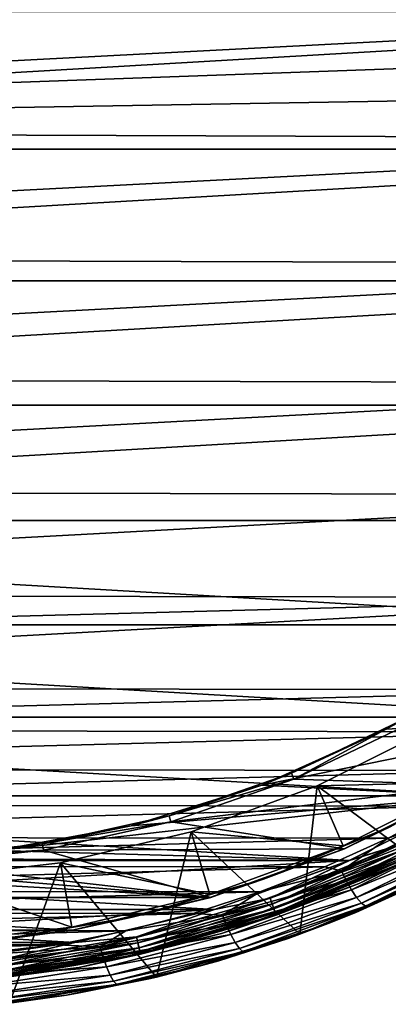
# Model space of a CAD drawing. Header units: metres. Extents: x -26 to 232, y -26 to 26.
# Tile 4 of 55: x 3.16 to 10.48, y -25.35 to -5.81. Entities that reach past the tile are written whole.
import ezdxf

# ---------------------------------------------------------------- set-up
doc = ezdxf.new("R2010")
doc.units = ezdxf.units.M
doc.layers.add('solid_TOP_LEVER_10_541_022_SW0001', color=7, linetype='CONTINUOUS')

msp = doc.modelspace()

# ---------------------------------------------------------------- linework, layer by layer
at = {"layer": 'solid_TOP_LEVER_10_541_022_SW0001'}
for points in [[(24.569145, -5.502078, 184.300491), (-24.134403, -5.389575, 172.608383), (-23.391724, -8.003867, 172.770081)], [(23.840109, -5.647933), (-23.023182, -8.377531), (-23.840124, -5.647869)], [(24.569145, -5.502078, 184.300491), (-23.391724, -8.003867, 172.770081), (23.864853, -6.306073, 184.126907)], [(23.840109, -5.647933), (23.023159, -8.377592), (-23.023182, -8.377531)], [(23.864853, -6.306073, 184.126907), (-23.391724, -8.003867, 172.770081), (23.291111, -7.207787, 183.983383)], [(23.291111, -7.207787, 183.983383), (-23.391724, -8.003867, 172.770081), (22.865383, -8.174208, 183.874115)], [(22.865383, -8.174208, 183.874115), (-23.391724, -8.003867, 172.770081), (-22.362555, -10.524074, 172.99501)], [(22.865383, -8.174208, 183.874115), (-22.362555, -10.524074, 172.99501), (21.831814, -10.657586, 183.60379)], [(23.023159, -8.377592), (-21.894865, -10.993854), (-23.023182, -8.377531)], [(23.023159, -8.377592), (21.894835, -10.993914), (-21.894865, -10.993854)], [(21.831814, -10.657586, 183.60379), (-22.362555, -10.524074, 172.99501), (-21.05792, -12.918911, 173.281586)], [(21.831814, -10.657586, 183.60379), (-21.05792, -12.918911, 173.281586), (20.526279, -13.022948, 183.263794)], [(21.894835, -10.993914), (-20.470407, -13.461514), (-21.894865, -10.993854)], [(21.894835, -10.993914), (20.470371, -13.46157), (-20.470407, -13.461514)], [(20.526279, -13.022948, 183.263794), (-21.05792, -12.918911, 173.281586), (-19.491329, -15.159381, 173.627838)], [(20.526279, -13.022948, 183.263794), (-19.491329, -15.159381, 173.627838), (18.961132, -15.239669, 182.858307)], [(20.470371, -13.46157), (-18.769077, -15.747117), (-20.470407, -13.461514)], [(20.470371, -13.46157), (18.769035, -15.747169), (-18.769077, -15.747117)], [(18.961132, -15.239669, 182.858307), (-19.491329, -15.159381, 173.627838), (-17.679644, -17.217018, 174.031189)], [(18.961132, -15.239669, 182.858307), (-17.679644, -17.217018, 174.031189), (17.152287, -17.278248, 182.392593)], [(16.813826, -17.819801), (-16.813873, -17.819754), (-18.769077, -15.747117)], [(18.769035, -15.747169), (16.813826, -17.819801), (-18.769077, -15.747117)], [(17.152287, -17.278248, 182.392593), (-17.679644, -17.217018, 174.031189), (-16.687935, -18.168861, 174.253296)], [(17.152287, -17.278248, 182.392593), (-16.687935, -18.168861, 174.253296), (-15.64286, -19.064863, 174.488358)], [(17.152287, -17.278248, 182.392593), (-15.64286, -19.064863, 174.488358), (15.118792, -19.11108, 181.872742)], [(14.63121, -19.651403), (-14.631264, -19.651363), (-16.813873, -17.819754)], [(16.813826, -17.819801), (14.63121, -19.651403), (-16.813873, -17.819754)], [(12.758901, -18.484489, 157.800003), (10.437842, -19.887617, 157.800003), (14.630477, -19.651949, 157.800003)], [(10.874656, -19.65217, 158.162842), (10.437842, -19.887617, 157.800003), (12.758901, -18.484489, 157.800003)], [(15.118792, -19.11108, 181.872742), (-15.64286, -19.064863, 174.488358), (-14.547487, -19.901947, 174.735855)], [(15.118792, -19.11108, 181.872742), (-14.547487, -19.901947, 174.735855), (14.025183, -19.941816, 181.594803)], [(12.250724, -21.217203), (-12.250782, -21.217169), (-14.631264, -19.651363)], [(14.63121, -19.651403), (12.250724, -21.217203), (-14.631264, -19.651363)], [(7.964541, -21.000761, 157.800003), (12.249814, -21.217728, 157.800003), (14.630477, -19.651949, 157.800003)], [(10.437842, -19.887617, 157.800003), (7.964541, -21.000761, 157.800003), (14.630477, -19.651949, 157.800003)], [(8.557406, -20.766239, 158.162842), (10.437842, -19.887617, 157.800003), (10.874656, -19.65217, 158.162842)], [(8.557406, -20.766239, 158.162842), (10.874656, -19.65217, 158.162842), (8.605434, -20.885796, 158)], [(10.874656, -19.65217, 158.162842), (10.938476, -19.764103, 158), (8.605434, -20.885796, 158)], [(14.025183, -19.941816, 181.594803), (-14.547487, -19.901947, 174.735855), (-13.404874, -20.677305, 174.995255)], [(8.557406, -20.766239, 158.162842), (7.964541, -21.000761, 157.800003), (10.437842, -19.887617, 157.800003)], [(8.605434, -20.885796, 158), (10.938476, -19.764103, 158), (12.124816, -21.001219, 158)], [(12.092951, -20.945492, 158.3853), (11.444942, -19.823246, 160), (9.066223, -21.017881, 160)], [(11.444375, -22.787634, 160), (9.066223, -21.017881, 160), (11.444942, -19.823246, 160)], [(14.025183, -19.941816, 181.594803), (-13.404874, -20.677305, 174.995255), (12.884363, -20.711477, 181.306061)], [(12.884363, -20.711477, 181.306061), (-13.404874, -20.677305, 174.995255), (-12.218616, -21.388037, 175.265854)], [(12.884363, -20.711477, 181.306061), (-12.218616, -21.388037, 175.265854), (11.700286, -21.416885, 181.00769)], [(6.128016, -21.608177, 158.162842), (7.964541, -21.000761, 157.800003), (8.557406, -20.766239, 158.162842)], [(6.128016, -21.608177, 158.162842), (8.557406, -20.766239, 158.162842), (8.605434, -20.885796, 158)], [(6.128016, -21.608177, 158.162842), (8.605434, -20.885796, 158), (6.159401, -21.733194, 158)], [(6.159401, -21.733194, 158), (8.605434, -20.885796, 158), (12.124816, -21.001219, 158)], [(7.964541, -21.000761, 157.800003), (5.37509, -21.807667, 157.800003), (12.249814, -21.217728, 157.800003)], [(6.128016, -21.608177, 158.162842), (5.37509, -21.807667, 157.800003), (7.964541, -21.000761, 157.800003)], [(6.159401, -21.733194, 158), (12.124816, -21.001219, 158), (9.604908, -22.266752, 158)], [(9.579548, -22.207777, 158.3853), (9.066223, -21.017881, 160), (6.564914, -21.928286, 160)], [(8.721476, -23.962175, 160), (6.564914, -21.928286, 160), (9.066223, -21.017881, 160)], [(11.444375, -22.787634, 160), (8.721476, -23.962175, 160), (9.066223, -21.017881, 160)], [(9.579548, -22.207777, 158.3853), (12.092951, -20.945492, 158.3853), (9.066223, -21.017881, 160)], [(10.513, -21.830469, 158.302322), (12.092951, -20.945492, 158.3853), (9.579548, -22.207777, 158.3853)], [(9.603488, -22.263376, 158.209763), (12.124816, -21.001219, 158), (12.123173, -20.997944, 158.209763)], [(9.603488, -22.263376, 158.209763), (12.123173, -20.997944, 158.209763), (10.513, -21.830469, 158.302322)], [(9.603488, -22.263376, 158.209763), (9.604908, -22.266752, 158), (12.124816, -21.001219, 158)], [(9.704556, -22.496033), (-9.704618, -22.496006), (-12.250782, -21.217169)], [(12.250724, -21.217203), (9.704556, -22.496033), (-12.250782, -21.217169)], [(2.707308, -22.296555, 157.800003), (9.703466, -22.496504, 157.800003), (12.249814, -21.217728, 157.800003)], [(5.37509, -21.807667, 157.800003), (2.707308, -22.296555, 157.800003), (12.249814, -21.217728, 157.800003)], [(10.686081, -22.189875, 157.783096), (12.249814, -21.217728, 157.800003), (9.703466, -22.496504, 157.800003)], [(10.6863, -22.190331, 0.017037), (9.704556, -22.496033), (12.250724, -21.217203)], [(11.700286, -21.416885, 181.00769), (-12.218616, -21.388037, 175.265854), (-10.992187, -22.031651, 175.547043)], [(11.700286, -21.416885, 181.00769), (-10.992187, -22.031651, 175.547043), (10.476748, -22.055384, 180.700775)], [(11.805735, -21.589718, 181.008453), (11.700286, -21.416885, 181.00769), (10.476748, -22.055384, 180.700775)], [(3.618194, -22.166971, 158.162842), (5.37509, -21.807667, 157.800003), (6.128016, -21.608177, 158.162842)], [(3.618194, -22.166971, 158.162842), (6.128016, -21.608177, 158.162842), (6.159401, -21.733194, 158)], [(9.546799, -22.70443, 180.442688), (11.805735, -21.589718, 181.008453), (10.476748, -22.055384, 180.700775)], [(11.91915, -21.772194, 180.962433), (11.805735, -21.589718, 181.008453), (9.546799, -22.70443, 180.442688)], [(9.902, -22.9554, 157.300003), (12.500006, -21.650633, 0.5), (12.500006, -21.650631, 157.300003)], [(9.902, -22.9554, 157.300003), (12.500006, -21.650631, 157.300003), (10.839702, -22.508871, 157.429413)], [(10.83976, -22.508993, 0.371096), (12.500006, -21.650633, 0.5), (9.902, -22.9554, 0.5)], [(9.902, -22.9554, 157.300003), (9.902, -22.9554, 0.5), (12.500006, -21.650633, 0.5)], [(3.618194, -22.166971, 158.162842), (2.707308, -22.296555, 157.800003), (5.37509, -21.807667, 157.800003)], [(3.618194, -22.166971, 158.162842), (6.159401, -21.733194, 158), (3.632467, -22.295183, 158)], [(3.632467, -22.295183, 158), (6.159401, -21.733194, 158), (9.604908, -22.266752, 158)], [(10.513, -21.830469, 158.302322), (9.579548, -22.207777, 158.3853), (8.00266, -22.870287, 158.302322)], [(9.603488, -22.263376, 158.209763), (10.513, -21.830469, 158.302322), (8.00266, -22.870287, 158.302322)], [(9.641977, -22.895847, 180.391922), (11.91915, -21.772194, 180.962433), (9.546799, -22.70443, 180.442688)], [(12.03988, -21.944824, 180.865463), (11.91915, -21.772194, 180.962433), (9.641977, -22.895847, 180.391922)], [(10.476748, -22.055384, 180.700775), (-10.992187, -22.031651, 175.547043), (-9.729418, -22.605707, 175.838043)], [(10.476748, -22.055384, 180.700775), (-9.729418, -22.605707, 175.838043), (9.217411, -22.624683, 180.386368)], [(6.936597, -23.169737, 158.3853), (6.564914, -21.928286, 160), (3.974786, -22.542156, 160)], [(5.880697, -24.812647, 160), (3.974786, -22.542156, 160), (6.564914, -21.928286, 160)], [(8.721476, -23.962175, 160), (5.880697, -24.812647, 160), (6.564914, -21.928286, 160)], [(6.936597, -23.169737, 158.3853), (9.579548, -22.207777, 158.3853), (6.564914, -21.928286, 160)], [(9.546799, -22.70443, 180.442688), (10.476748, -22.055384, 180.700775), (9.217411, -22.624683, 180.386368)], [(9.745346, -23.076933, 180.290421), (12.03988, -21.944824, 180.865463), (9.641977, -22.895847, 180.391922)], [(12.158424, -22.091379, 180.719299), (12.03988, -21.944824, 180.865463), (9.745346, -23.076933, 180.290421)], [(6.955158, -23.23119, 158), (-6.955156, -23.23119, 158), (-9.604912, -22.26675, 158)], [(-1.057854, -22.564373, 158), (6.955158, -23.23119, 158), (-9.604912, -22.26675, 158)], [(1.060708, -22.435259, 158.162842), (2.707308, -22.296555, 157.800003), (3.618194, -22.166971, 158.162842)], [(1.060708, -22.435259, 158.162842), (3.618194, -22.166971, 158.162842), (3.632467, -22.295183, 158)], [(3.632467, -22.295183, 158), (9.604908, -22.266752, 158), (6.955158, -23.23119, 158)], [(8.00266, -22.870287, 158.302322), (9.579548, -22.207777, 158.3853), (6.936597, -23.169737, 158.3853)], [(6.953933, -23.227737, 158.209763), (9.604908, -22.266752, 158), (9.603488, -22.263376, 158.209763)], [(6.953933, -23.227737, 158.209763), (9.603488, -22.263376, 158.209763), (8.00266, -22.870287, 158.302322)], [(6.953933, -23.227737, 158.209763), (6.955158, -23.23119, 158), (9.604908, -22.266752, 158)], [(8.134411, -23.246811, 157.783096), (10.686081, -22.189875, 157.783096), (9.703466, -22.496504, 157.800003)], [(10.738475, -22.298674, 157.733215), (10.686081, -22.189875, 157.783096), (8.134411, -23.246811, 157.783096)], [(10.6863, -22.190331, 0.017037), (8.134579, -23.24729, 0.017037), (9.704556, -22.496033)], [(8.174444, -23.361219, 0.067053), (8.134579, -23.24729, 0.017037), (10.6863, -22.190331, 0.017037)], [(8.174444, -23.361219, 0.067053), (10.6863, -22.190331, 0.017037), (10.738671, -22.299082, 0.067053)], [(9.849021, -23.230663, 180.140381), (12.158424, -22.091379, 180.719299), (9.745346, -23.076933, 180.290421)], [(12.26457, -22.198231, 180.534317), (12.158424, -22.091379, 180.719299), (9.849021, -23.230663, 180.140381)], [(9.944168, -23.342743, 179.95253), (12.26457, -22.198231, 180.534317), (9.849021, -23.230663, 180.140381)], [(9.944168, -23.342743, 179.95253), (12.350133, -22.258249, 180.32724), (12.26457, -22.198231, 180.534317)], [(9.944168, -23.342743, 179.95253), (10.023343, -23.405691, 179.743774), (12.350133, -22.258249, 180.32724)], [(11.744593, -22.631243, 179.948853), (12.350133, -22.258249, 180.32724), (10.023343, -23.405691, 179.743774)], [(0, -22.460318, 157.800003), (-9.70665, -22.495131, 157.800003), (9.703466, -22.496504, 157.800003)], [(2.707308, -22.296555, 157.800003), (0, -22.460318, 157.800003), (9.703466, -22.496504, 157.800003)], [(1.057854, -22.564373, 158), (3.632467, -22.295183, 158), (6.955158, -23.23119, 158)], [(1.060708, -22.435259, 158.162842), (3.632467, -22.295183, 158), (1.057854, -22.564373, 158)], [(8.174294, -23.360792, 157.733215), (10.738475, -22.298674, 157.733215), (8.134411, -23.246811, 157.783096)], [(10.783472, -22.392111, 157.653732), (10.738475, -22.298674, 157.733215), (8.174294, -23.360792, 157.733215)], [(8.208548, -23.458679, 157.653732), (10.783472, -22.392111, 157.653732), (8.174294, -23.360792, 157.733215)], [(8.174444, -23.361219, 0.067053), (10.738671, -22.299082, 0.067053), (8.20867, -23.45903, 0.146632)], [(10.818001, -22.46381, 157.55011), (10.783472, -22.392111, 157.653732), (8.208548, -23.458679, 157.653732)], [(8.234831, -23.533792, 157.55011), (10.818001, -22.46381, 157.55011), (8.208548, -23.458679, 157.653732)], [(10.738671, -22.299082, 0.067053), (10.783633, -22.392445, 0.146632), (8.20867, -23.45903, 0.146632)], [(8.20867, -23.45903, 0.146632), (10.783633, -22.392445, 0.146632), (8.234917, -23.53404, 0.25034)], [(8.234831, -23.533792, 157.55011), (10.839702, -22.508871, 157.429413), (10.818001, -22.46381, 157.55011)], [(10.783633, -22.392445, 0.146632), (10.818114, -22.464045, 0.25034), (8.234917, -23.53404, 0.25034)], [(8.234917, -23.53404, 0.25034), (10.818114, -22.464045, 0.25034), (8.251394, -23.581129, 0.371096)], [(10.818114, -22.464045, 0.25034), (10.83976, -22.508993, 0.371096), (8.251394, -23.581129, 0.371096)], [(9.217411, -22.624683, 180.386368), (-9.729418, -22.605707, 175.838043), (-8.434488, -23.107937, 176.138031)], [(9.703466, -22.496504, 157.800003), (-9.70665, -22.495131, 157.800003), (-7.029053, -23.47003, 157.800003)], [(7.027137, -23.470604), (-7.027201, -23.470585), (-9.704618, -22.496006)], [(9.704556, -22.496033), (7.027137, -23.470604), (-9.704618, -22.496006)], [(9.217411, -22.624683, 180.386368), (-8.434488, -23.107937, 176.138031), (7.926208, -23.122648, 180.065567)], [(9.703466, -22.496504, 157.800003), (-7.029053, -23.47003, 157.800003), (7.025868, -23.470985, 157.800003)], [(-1.057854, -22.564373, 158), (1.057854, -22.564373, 158), (6.955158, -23.23119, 158)], [(4.19984, -23.818363, 158.3853), (3.974786, -22.542156, 160), (1.330915, -22.851181, 160)], [(2.960343, -25.327579, 160), (1.330915, -22.851181, 160), (3.974786, -22.542156, 160)], [(5.880697, -24.812647, 160), (2.960343, -25.327579, 160), (3.974786, -22.542156, 160)], [(4.19984, -23.818363, 158.3853), (6.936597, -23.169737, 158.3853), (3.974786, -22.542156, 160)], [(8.134411, -23.246811, 157.783096), (9.703466, -22.496504, 157.800003), (7.025868, -23.470985, 157.800003)], [(8.134579, -23.24729, 0.017037), (7.027137, -23.470604), (9.704556, -22.496033)], [(9.546799, -22.70443, 180.442688), (9.217411, -22.624683, 180.386368), (7.926208, -23.122648, 180.065567)], [(8.234831, -23.533792, 157.55011), (8.251349, -23.581003, 157.429413), (10.839702, -22.508871, 157.429413)], [(9.902, -22.9554, 157.300003), (10.839702, -22.508871, 157.429413), (8.251349, -23.581003, 157.429413)], [(8.251394, -23.581129, 0.371096), (10.83976, -22.508993, 0.371096), (9.902, -22.9554, 0.5)], [(9.283967, -23.748558, 179.333527), (11.744593, -22.631243, 179.948853), (10.023343, -23.405691, 179.743774)], [(11.143377, -22.936327, 179.727661), (11.744593, -22.631243, 179.948853), (9.283967, -23.748558, 179.333527)], [(1.406285, -24.144886, 158.3853), (4.19984, -23.818363, 158.3853), (1.330915, -22.851181, 160)], [(7.190293, -23.581709, 179.857681), (9.546799, -22.70443, 180.442688), (7.926208, -23.122648, 180.065567)], [(9.641977, -22.895847, 180.391922), (9.546799, -22.70443, 180.442688), (7.190293, -23.581709, 179.857681)], [(9.832835, -23.527969, 179.413315), (8.721476, -23.962175, 160), (11.444375, -22.787634, 160)], [(9.832835, -23.527969, 179.413315), (11.444375, -22.787634, 160), (11.143377, -22.936327, 179.727661)], [(8.00266, -22.870287, 158.302322), (6.936597, -23.169737, 158.3853), (5.391681, -23.622498, 158.302322)], [(6.953933, -23.227737, 158.209763), (8.00266, -22.870287, 158.302322), (5.391681, -23.622498, 158.302322)], [(8.251394, -23.581129, 0.371096), (9.902, -22.9554, 0.5), (7.170088, -23.949736, 0.5)], [(7.170088, -23.949736, 157.300003), (7.170088, -23.949736, 0.5), (9.902, -22.9554, 0.5)], [(7.170088, -23.949736, 157.300003), (9.902, -22.9554, 0.5), (9.902, -22.9554, 157.300003)], [(7.170088, -23.949736, 157.300003), (9.902, -22.9554, 157.300003), (8.251349, -23.581003, 157.429413)], [(7.266539, -23.780125, 179.802048), (9.641977, -22.895847, 180.391922), (7.190293, -23.581709, 179.857681)], [(9.745346, -23.076933, 180.290421), (9.641977, -22.895847, 180.391922), (7.266539, -23.780125, 179.802048)], [(9.832835, -23.527969, 179.413315), (11.143377, -22.936327, 179.727661), (9.283967, -23.748558, 179.333527)], [(7.926208, -23.122648, 180.065567), (-8.434488, -23.107937, 176.138031), (-7.111355, -23.536467, 176.446213)], [(7.926208, -23.122648, 180.065567), (-7.111355, -23.536467, 176.446213), (6.607598, -23.54726, 179.739594)], [(4.211188, -23.881548, 158), (-4.211176, -23.88155, 158), (-6.955156, -23.23119, 158)], [(6.955158, -23.23119, 158), (4.211188, -23.881548, 158), (-6.955156, -23.23119, 158)], [(5.391681, -23.622498, 158.302322), (6.936597, -23.169737, 158.3853), (4.19984, -23.818363, 158.3853)], [(4.210338, -23.877981, 158.209763), (4.211188, -23.881548, 158), (6.953933, -23.227737, 158.209763)], [(4.210338, -23.877981, 158.209763), (6.953933, -23.227737, 158.209763), (5.391681, -23.622498, 158.302322)], [(6.953933, -23.227737, 158.209763), (4.211188, -23.881548, 158), (6.955158, -23.23119, 158)], [(5.480447, -24.011406, 157.783096), (8.134411, -23.246811, 157.783096), (7.025868, -23.470985, 157.800003)], [(8.174294, -23.360792, 157.733215), (8.134411, -23.246811, 157.783096), (5.480447, -24.011406, 157.783096)], [(8.134579, -23.24729, 0.017037), (5.480559, -24.011898, 0.017037), (7.027137, -23.470604)], [(5.507418, -24.129576, 0.067053), (5.480559, -24.011898, 0.017037), (8.134579, -23.24729, 0.017037)], [(5.507418, -24.129576, 0.067053), (8.134579, -23.24729, 0.017037), (8.174444, -23.361219, 0.067053)], [(7.190293, -23.581709, 179.857681), (7.926208, -23.122648, 180.065567), (6.607598, -23.54726, 179.739594)], [(7.351884, -23.967829, 179.695923), (9.745346, -23.076933, 180.290421), (7.266539, -23.780125, 179.802048)], [(9.849021, -23.230663, 180.140381), (9.745346, -23.076933, 180.290421), (7.351884, -23.967829, 179.695923)], [(7.440125, -24.127176, 179.541916), (9.849021, -23.230663, 180.140381), (7.351884, -23.967829, 179.695923)], [(9.944168, -23.342743, 179.95253), (9.849021, -23.230663, 180.140381), (7.440125, -24.127176, 179.541916)], [(5.507318, -24.129135, 157.733215), (8.174294, -23.360792, 157.733215), (5.480447, -24.011406, 157.783096)], [(8.208548, -23.458679, 157.653732), (8.174294, -23.360792, 157.733215), (5.507318, -24.129135, 157.733215)], [(5.507418, -24.129576, 0.067053), (8.174444, -23.361219, 0.067053), (5.530477, -24.230604, 0.146632)], [(8.174444, -23.361219, 0.067053), (8.20867, -23.45903, 0.146632), (5.530477, -24.230604, 0.146632)], [(7.523853, -24.243347, 179.351135), (9.944168, -23.342743, 179.95253), (7.440125, -24.127176, 179.541916)], [(7.523853, -24.243347, 179.351135), (10.023343, -23.405691, 179.743774), (9.944168, -23.342743, 179.95253)], [(7.523853, -24.243347, 179.351135), (7.596398, -24.308588, 179.140701), (10.023343, -23.405691, 179.743774)], [(9.283967, -23.748558, 179.333527), (10.023343, -23.405691, 179.743774), (7.596398, -24.308588, 179.140701)], [(6.607598, -23.54726, 179.739594), (-7.111355, -23.536467, 176.446213), (-5.764563, -23.889507, 176.761597)], [(7.025868, -23.470985, 157.800003), (-7.029053, -23.47003, 157.800003), (-4.256618, -24.127394, 157.800003)], [(4.254666, -24.127739), (-4.254732, -24.127728), (-7.027201, -23.470585)], [(7.027137, -23.470604), (4.254666, -24.127739), (-7.027201, -23.470585)], [(6.607598, -23.54726, 179.739594), (-5.764563, -23.889507, 176.761597), (5.266299, -23.89679, 179.409714)], [(7.025868, -23.470985, 157.800003), (-4.256618, -24.127394, 157.800003), (4.253226, -24.127993, 157.800003)], [(5.391681, -23.622498, 158.302322), (4.19984, -23.818363, 158.3853), (2.712898, -24.077641, 158.302322)], [(4.210338, -23.877981, 158.209763), (5.391681, -23.622498, 158.302322), (2.712898, -24.077641, 158.302322)], [(5.480447, -24.011406, 157.783096), (7.025868, -23.470985, 157.800003), (4.253226, -24.127993, 157.800003)], [(5.480559, -24.011898, 0.017037), (4.254666, -24.127739), (7.027137, -23.470604)], [(4.75974, -24.213974, 179.259811), (7.190293, -23.581709, 179.857681), (5.266299, -23.89679, 179.409714)], [(7.266539, -23.780125, 179.802048), (7.190293, -23.581709, 179.857681), (4.75974, -24.213974, 179.259811)], [(7.190293, -23.581709, 179.857681), (6.607598, -23.54726, 179.739594), (5.266299, -23.89679, 179.409714)], [(5.530395, -24.230242, 157.653732), (8.208548, -23.458679, 157.653732), (5.507318, -24.129135, 157.733215)], [(8.234831, -23.533792, 157.55011), (8.208548, -23.458679, 157.653732), (5.530395, -24.230242, 157.653732)], [(5.548103, -24.307827, 157.55011), (8.234831, -23.533792, 157.55011), (5.530395, -24.230242, 157.653732)], [(5.530477, -24.230604, 0.146632), (8.20867, -23.45903, 0.146632), (5.548161, -24.308081, 0.25034)], [(5.548103, -24.307827, 157.55011), (8.251349, -23.581003, 157.429413), (8.234831, -23.533792, 157.55011)], [(5.548103, -24.307827, 157.55011), (5.559232, -24.356588, 157.429413), (8.251349, -23.581003, 157.429413)], [(8.20867, -23.45903, 0.146632), (8.234917, -23.53404, 0.25034), (5.548161, -24.308081, 0.25034)], [(5.548161, -24.308081, 0.25034), (8.234917, -23.53404, 0.25034), (5.559262, -24.35672, 0.371096)], [(7.170088, -23.949736, 157.300003), (8.251349, -23.581003, 157.429413), (5.559232, -24.356588, 157.429413)], [(8.234917, -23.53404, 0.25034), (8.251394, -23.581129, 0.371096), (5.559262, -24.35672, 0.371096)], [(5.559262, -24.35672, 0.371096), (8.251394, -23.581129, 0.371096), (7.170088, -23.949736, 0.5)], [(8.48946, -24.045355, 179.092667), (8.721476, -23.962175, 160), (9.832835, -23.527969, 179.413315)], [(8.48946, -24.045355, 179.092667), (9.832835, -23.527969, 179.413315), (9.283967, -23.748558, 179.333527)], [(2.712898, -24.077641, 158.302322), (4.19984, -23.818363, 158.3853), (1.406285, -24.144886, 158.3853)], [(4.816519, -24.417416, 179.19928), (7.266539, -23.780125, 179.802048), (4.75974, -24.213974, 179.259811)], [(7.351884, -23.967829, 179.695923), (7.266539, -23.780125, 179.802048), (4.816519, -24.417416, 179.19928)], [(6.723277, -24.597385, 178.699295), (9.283967, -23.748558, 179.333527), (7.596398, -24.308588, 179.140701)], [(8.48946, -24.045355, 179.092667), (9.283967, -23.748558, 179.333527), (6.723277, -24.597385, 178.699295)], [(5.266299, -23.89679, 179.409714), (-5.764563, -23.889507, 176.761597), (-4.398584, -24.165638, 177.083237)], [(5.266299, -23.89679, 179.409714), (-4.398584, -24.165638, 177.083237), (3.906807, -24.169945, 179.077087)], [(4.211188, -23.881548, 158), (1.410165, -24.208965, 158), (-4.211176, -23.88155, 158)], [(1.409805, -24.205317, 158.209763), (1.410165, -24.208965, 158), (4.210338, -23.877981, 158.209763)], [(1.409805, -24.205317, 158.209763), (4.210338, -23.877981, 158.209763), (2.712898, -24.077641, 158.302322)], [(4.210338, -23.877981, 158.209763), (1.410165, -24.208965, 158), (4.211188, -23.881548, 158)], [(2.757562, -24.474043, 157.783096), (5.480447, -24.011406, 157.783096), (4.253226, -24.127993, 157.800003)], [(5.507318, -24.129135, 157.733215), (5.480447, -24.011406, 157.783096), (2.757562, -24.474043, 157.783096)], [(5.480559, -24.011898, 0.017037), (2.757619, -24.474545, 0.017037), (4.254666, -24.127739)], [(2.771133, -24.59449, 0.067053), (2.757619, -24.474545, 0.017037), (5.480559, -24.011898, 0.017037)], [(2.771133, -24.59449, 0.067053), (5.480559, -24.011898, 0.017037), (5.507418, -24.129576, 0.067053)], [(4.75974, -24.213974, 179.259811), (5.266299, -23.89679, 179.409714), (3.906807, -24.169945, 179.077087)], [(5.559262, -24.35672, 0.371096), (7.170088, -23.949736, 0.5), (4.341213, -24.620192, 0.5)], [(4.341213, -24.620192, 157.300003), (4.341213, -24.620192, 0.5), (7.170088, -23.949736, 0.5)], [(4.341213, -24.620192, 157.300003), (7.170088, -23.949736, 0.5), (7.170088, -23.949736, 157.300003)], [(4.341213, -24.620192, 157.300003), (7.170088, -23.949736, 157.300003), (5.559232, -24.356588, 157.429413)], [(4.883334, -24.609871, 179.08847), (7.351884, -23.967829, 179.695923), (4.816519, -24.417416, 179.19928)], [(7.440125, -24.127176, 179.541916), (7.351884, -23.967829, 179.695923), (4.883334, -24.609871, 179.08847)], [(7.117738, -24.486483, 178.766861), (5.880697, -24.812647, 160), (8.721476, -23.962175, 160)], [(7.117738, -24.486483, 178.766861), (8.721476, -23.962175, 160), (8.48946, -24.045355, 179.092667)], [(3.906807, -24.169945, 179.077087), (-4.398584, -24.165638, 177.083237), (-3.017781, -24.363743, 177.410187)], [(4.253226, -24.127993, 157.800003), (-4.256618, -24.127394, 157.800003), (-1.426423, -24.458441, 157.800003)], [(4.254666, -24.127739), (1.42463, -24.458546), (-4.254732, -24.127728)], [(3.906807, -24.169945, 179.077087), (-3.017781, -24.363743, 177.410187), (2.533762, -24.365711, 178.74295)], [(4.253226, -24.127993, 157.800003), (-1.426423, -24.458441, 157.800003), (1.423036, -24.458637, 157.800003)], [(2.757562, -24.474043, 157.783096), (4.253226, -24.127993, 157.800003), (1.423036, -24.458637, 157.800003)], [(2.757619, -24.474545, 0.017037), (1.42463, -24.458546), (4.254666, -24.127739)], [(2.279089, -24.595701, 178.655426), (4.75974, -24.213974, 179.259811), (2.533762, -24.365711, 178.74295)], [(4.816519, -24.417416, 179.19928), (4.75974, -24.213974, 179.259811), (2.279089, -24.595701, 178.655426)], [(4.75974, -24.213974, 179.259811), (3.906807, -24.169945, 179.077087), (2.533762, -24.365711, 178.74295)], [(2.771083, -24.59404, 157.733215), (5.507318, -24.129135, 157.733215), (2.757562, -24.474043, 157.783096)], [(5.530395, -24.230242, 157.653732), (5.507318, -24.129135, 157.733215), (2.771083, -24.59404, 157.733215)], [(2.782694, -24.697096, 157.653732), (5.530395, -24.230242, 157.653732), (2.771083, -24.59404, 157.733215)], [(2.771133, -24.59449, 0.067053), (5.507418, -24.129576, 0.067053), (2.782736, -24.697464, 0.146632)], [(5.548103, -24.307827, 157.55011), (5.530395, -24.230242, 157.653732), (2.782694, -24.697096, 157.653732)], [(5.507418, -24.129576, 0.067053), (5.530477, -24.230604, 0.146632), (2.782736, -24.697464, 0.146632)], [(2.782736, -24.697464, 0.146632), (5.530477, -24.230604, 0.146632), (2.791634, -24.776434, 0.25034)], [(5.530477, -24.230604, 0.146632), (5.548161, -24.308081, 0.25034), (2.791634, -24.776434, 0.25034)], [(4.955704, -24.773251, 178.930481), (7.440125, -24.127176, 179.541916), (4.883334, -24.609871, 179.08847)], [(7.523853, -24.243347, 179.351135), (7.440125, -24.127176, 179.541916), (4.955704, -24.773251, 178.930481)], [(7.117738, -24.486483, 178.766861), (8.48946, -24.045355, 179.092667), (6.723277, -24.597385, 178.699295)], [(2.316028, -24.80217, 178.589966), (4.816519, -24.417416, 179.19928), (2.279089, -24.595701, 178.655426)], [(4.883334, -24.609871, 179.08847), (4.816519, -24.417416, 179.19928), (2.316028, -24.80217, 178.589966)], [(2.791604, -24.776175, 157.55011), (5.548103, -24.307827, 157.55011), (2.782694, -24.697096, 157.653732)], [(2.791604, -24.776175, 157.55011), (5.559232, -24.356588, 157.429413), (5.548103, -24.307827, 157.55011)], [(2.791604, -24.776175, 157.55011), (2.797204, -24.825876, 157.429413), (5.559232, -24.356588, 157.429413)], [(2.791634, -24.776434, 0.25034), (5.548161, -24.308081, 0.25034), (2.79722, -24.82601, 0.371096)], [(4.341213, -24.620192, 157.300003), (5.559232, -24.356588, 157.429413), (2.797204, -24.825876, 157.429413)], [(5.548161, -24.308081, 0.25034), (5.559262, -24.35672, 0.371096), (2.79722, -24.82601, 0.371096)], [(2.79722, -24.82601, 0.371096), (5.559262, -24.35672, 0.371096), (4.341213, -24.620192, 0.5)], [(5.027692, -24.892359, 178.73674), (7.523853, -24.243347, 179.351135), (4.955704, -24.773251, 178.930481)], [(5.027692, -24.892359, 178.73674), (7.596398, -24.308588, 179.140701), (7.523853, -24.243347, 179.351135)], [(5.027692, -24.892359, 178.73674), (5.09342, -24.959246, 178.524582), (7.596398, -24.308588, 179.140701)], [(6.723277, -24.597385, 178.699295), (7.596398, -24.308588, 179.140701), (5.09342, -24.959246, 178.524582)], [(2.79722, -24.82601, 0.371096), (4.341213, -24.620192, 0.5), (1.45363, -24.957703, 0.5)], [(1.45363, -24.957703, 157.300003), (1.45363, -24.957703, 0.5), (4.341213, -24.620192, 0.5)], [(1.45363, -24.957703, 157.300003), (4.341213, -24.620192, 0.5), (4.341213, -24.620192, 157.300003)], [(1.45363, -24.957703, 157.300003), (4.341213, -24.620192, 157.300003), (2.797204, -24.825876, 157.429413)], [(2.363955, -24.997488, 178.474503), (4.883334, -24.609871, 179.08847), (2.316028, -24.80217, 178.589966)], [(4.955704, -24.773251, 178.930481), (4.883334, -24.609871, 179.08847), (2.363955, -24.997488, 178.474503)], [(4.089983, -25.169865, 178.053604), (6.723277, -24.597385, 178.699295), (5.09342, -24.959246, 178.524582)], [(4.307939, -25.133476, 178.104675), (6.723277, -24.597385, 178.699295), (4.089983, -25.169865, 178.053604)], [(5.722307, -24.849651, 178.437134), (6.723277, -24.597385, 178.699295), (4.307939, -25.133476, 178.104675)], [(5.722307, -24.849651, 178.437134), (5.880697, -24.812647, 160), (7.117738, -24.486483, 178.766861)], [(5.722307, -24.849651, 178.437134), (7.117738, -24.486483, 178.766861), (6.723277, -24.597385, 178.699295)], [(2.42015, -25.163296, 178.312515), (4.955704, -24.773251, 178.930481), (2.363955, -24.997488, 178.474503)], [(5.027692, -24.892359, 178.73674), (4.955704, -24.773251, 178.930481), (2.42015, -25.163296, 178.312515)], [(4.089983, -25.169865, 178.053604), (2.960343, -25.327579, 160), (5.880697, -24.812647, 160)], [(4.307939, -25.133476, 178.104675), (4.089983, -25.169865, 178.053604), (5.880697, -24.812647, 160)], [(5.722307, -24.849651, 178.437134), (4.307939, -25.133476, 178.104675), (5.880697, -24.812647, 160)], [(2.480172, -25.284174, 178.115814), (5.027692, -24.892359, 178.73674), (2.42015, -25.163296, 178.312515)], [(2.480172, -25.284174, 178.115814), (5.09342, -24.959246, 178.524582), (5.027692, -24.892359, 178.73674)], [(2.480172, -25.284174, 178.115814), (2.538952, -25.352053, 177.901932), (5.09342, -24.959246, 178.524582)], [(4.089983, -25.169865, 178.053604), (5.09342, -24.959246, 178.524582), (2.538952, -25.352053, 177.901932)], [(2.879584, -25.336889, 177.770691), (4.089983, -25.169865, 178.053604), (2.538952, -25.352053, 177.901932)], [(2.879584, -25.336889, 177.770691), (2.960343, -25.327579, 160), (4.089983, -25.169865, 178.053604)]]:
    msp.add_3dface(points, dxfattribs=at)

doc.saveas('drawing.dxf')
